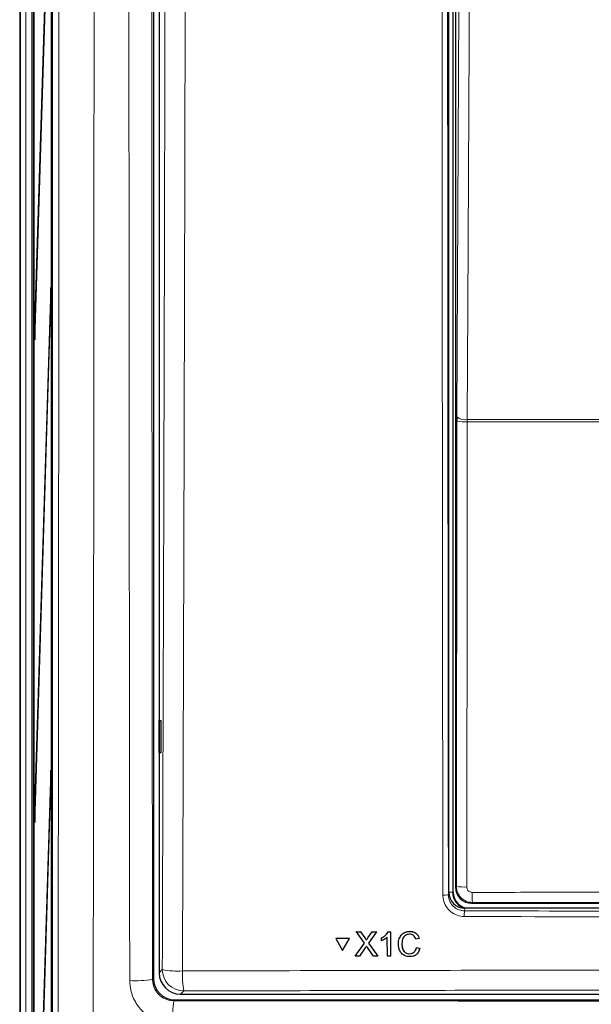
# Paper-space layout 'Blatt3' of a CAD drawing. Header units: millimetres. Extents: x 5 to 418, y 2 to 292.
# Tile 7 of 53: x 50 to 68, y 151 to 181. Entities that reach past the tile are written whole.
import ezdxf

# ---------------------------------------------------------------- set-up
doc = ezdxf.new("R2010")
doc.units = ezdxf.units.MM

psp = doc.layouts.new('Blatt3')

# ---------------------------------------------------------------- linework, layer by layer
at = {"color": 7, "linetype": 'Continuous', "lineweight": 25}
for p, q in [((50.1786, 243.8177), (50.1786, 133.151)), ((51.1844, 243.1455), (51.1844, 143.8235)), ((50.5542, 238.0845), (50.5542, 132.9844)), ((50.613, 238.3177), (50.613, 138.3177)), ((50.6209, 138.3177), (50.6209, 238.3177)), ((51.1694, 144.9844), (51.1694, 238.3177)), ((51.1773, 238.3177), (51.1773, 144.9844)), ((54.3327, 220.6637), (54.3327, 151.3052)), ((54.5119, 196.696), (54.5119, 151.4835)), ((63.5119, 153.9855), (63.5119, 191.6511)), ((63.6452, 153.9844), (63.6452, 191.6177)), ((63.7178, 191.4619), (63.7178, 154.1402)), ((51.1457, 187.7772), (50.6406, 171.5263)), ((50.6445, 171.151), (51.1496, 187.4019)), ((51.1457, 172.7772), (50.6406, 156.5263)), ((51.1496, 172.4019), (51.1457, 172.7772)), ((50.6445, 156.151), (51.1496, 172.4019)), ((50.6406, 171.5263), (50.6445, 171.151)), ((50.6557, 171.5109), (50.6406, 171.5263)), ((63.7603, 168.7529), (63.7599, 168.6218)), ((54.5136, 159.3177), (54.5643, 159.3186)), ((54.5136, 158.3177), (54.5136, 159.3177)), ((54.5643, 159.3186), (54.5643, 158.3168)), ((54.5643, 158.3168), (54.5136, 158.3177)), ((51.1457, 157.7772), (50.6406, 141.5263)), ((51.1496, 157.4019), (51.1457, 157.7772)), ((50.6445, 141.151), (51.1496, 157.4019)), ((50.6406, 156.5263), (50.6445, 156.151)), ((50.6557, 156.5109), (50.6406, 156.5263)), ((64.2177, 153.6403), (70.0271, 153.6403)), ((85.0126, 153.4844), (64.0112, 153.4844)), ((60.6406, 152.757), (60.6419, 152.7592)), ((60.8852, 152.4035), (60.6406, 152.757)), ((60.6406, 152.757), (60.7707, 152.757)), ((60.6419, 152.7592), (60.648, 152.7592)), ((60.7707, 152.757), (60.772, 152.7591)), ((60.7707, 152.757), (60.9048, 152.5632)), ((60.9946, 152.563), (61.1274, 152.7568)), ((61.2593, 152.7568), (61.0163, 152.4023)), ((61.1274, 152.7568), (61.1286, 152.759)), ((61.1274, 152.7568), (61.2593, 152.7568)), ((61.2593, 152.7568), (61.2606, 152.7589)), ((61.6335, 152.7566), (61.6347, 152.7587)), ((61.6335, 152.7566), (61.6967, 152.7566)), ((61.6967, 152.7566), (61.6979, 152.7587)), ((61.6967, 152.7566), (61.6984, 151.9916)), ((62.2952, 152.7661), (62.2965, 152.7683)), ((59.9976, 152.5411), (59.9989, 152.5433)), ((59.9976, 152.5411), (60.21, 152.1751)), ((60.4207, 152.5409), (59.9976, 152.5411)), ((60.422, 152.5431), (59.9989, 152.5433)), ((60.21, 152.1751), (60.4207, 152.5409)), ((60.2113, 152.1774), (60.422, 152.5431)), ((60.4207, 152.5409), (60.422, 152.5431)), ((60.603, 151.992), (60.8852, 152.4035)), ((60.9447, 152.4902), (60.946, 152.4924)), ((61.0163, 152.4023), (61.3003, 151.9918)), ((61.4221, 152.5654), (61.4234, 152.5676)), ((61.4223, 152.475), (61.4221, 152.5654)), ((61.6002, 151.9916), (61.5989, 152.5877)), ((62.0511, 152.3801), (62.0524, 152.3822)), ((62.5909, 152.5437), (62.4829, 152.5206)), ((62.5909, 152.5437), (62.5922, 152.5459)), ((60.21, 152.1751), (60.2113, 152.1774)), ((60.9155, 152.2552), (60.7348, 151.992)), ((61.17, 151.9918), (60.983, 152.2622)), ((62.2887, 152.0698), (62.29, 152.072)), ((62.5031, 152.2613), (62.5044, 152.2635)), ((62.5031, 152.2613), (62.6112, 152.2361)), ((62.6125, 152.2383), (62.5905, 152.1841)), ((62.6112, 152.2361), (62.6125, 152.2383)), ((60.603, 151.992), (60.6043, 151.9943)), ((60.7348, 151.992), (60.603, 151.992)), ((61.3003, 151.9918), (61.17, 151.9918)), ((61.3003, 151.9918), (61.3016, 151.9939)), ((61.6984, 151.9916), (61.6002, 151.9916)), ((61.6984, 151.9916), (61.6996, 151.9937)), ((54.9993, 150.6387), (94.0245, 150.6387)), ((55.1776, 150.8177), (93.8461, 150.8177))]:
    psp.add_line(p, q, dxfattribs=at)
at = {"color": 7, "linetype": 'Continuous', "lineweight": 18}
for p, q in [((63.6306, 191.6177), (63.6306, 153.9844)), ((50.199, 144.6378), (50.199, 182.9143)), ((50.3656, 182.9143), (50.3656, 144.6378)), ((63.7442, 154.1666), (63.7599, 168.6218)), ((64.0815, 168.6011), (64.0822, 168.6666)), ((84.9423, 168.6011), (64.0815, 168.6011)), ((64.0822, 168.6666), (84.9415, 168.6666)), ((63.4959, 153.9053), (63.5119, 153.9855)), ((63.6306, 153.9844), (63.5119, 153.9844)), ((63.6306, 153.9844), (63.6452, 153.9844)), ((63.7178, 154.1402), (63.7442, 154.1666)), ((64.244, 153.6666), (64.2177, 153.6403)), ((64.0112, 153.4844), (63.9954, 153.405)), ((60.9048, 152.5632), (60.9061, 152.5654)), ((60.9946, 152.563), (60.9959, 152.5652)), ((54.5119, 151.4835), (54.609, 151.5806)), ((54.3045, 151.277), (54.3327, 151.3052)), ((55.2747, 150.9148), (55.1776, 150.8177)), ((54.9993, 150.6387), (54.9711, 150.6104))]:
    psp.add_line(p, q, dxfattribs=at)
at = {"color": 7, "linetype": 'Continuous', "lineweight": 18, "flags": 128}
for points in [[(63.7603, 168.7529), (63.8003, 177.2807), (63.84, 185.7647)], [(64.1622, 185.6784), (64.1591, 185.0345), (64.147, 182.4589), (64.0986, 172.1567), (64.0822, 168.6666)], [(64.0815, 168.6011), (64.0808, 167.9357), (64.0778, 165.2742), (64.0657, 154.1458)]]:
    psp.add_lwpolyline(points, dxfattribs=at)
at = {"color": 7, "linetype": 'Continuous', "lineweight": 18}
for centre, radius, start, end in [((64.0068, 169.9444), 1.3454, 259.42891, 273.18402), ((64.0132, 169.0526), 0.3921, 229.84864, 280.14668), ((63.3657, 154.6015), 0.7083, 266.58782, 280.58882), ((63.991, 155.4888), 1.3451, 259.42789, 273.18381), ((66.5237, 153.9077), 2.2924, 178.21518, 186.038), ((65.7, 153.2651), 1.7104, 175.30838, 181.24111), ((55.1071, 154.1469), 2.6143, 259.01521, 272.81826), ((55.2769, 151.5827), 0.6679, 180.1836, 269.8164), ((58.1798, 151.4093), 2.9468, 177.53897, 189.65999), ((53.7732, 154.3411), 3.1098, 266.73713, 279.83691), ((58.162, 150.0793), 3.2349, 170.54972, 183.13573)]:
    psp.add_arc(centre, radius, start, end, dxfattribs=at)
at = {"color": 7, "linetype": 'Continuous', "lineweight": 25}
for radius, end in [(0.5146, 256.32073), (0.5, 270)]:
    psp.add_arc((64.1452, 153.9844), radius, 180, end, dxfattribs=at)
for centre, major_axis, ratio, start_param, end_param in [((64.012, 153.9863), (-0.0982, -0.4923), 0.9960441, 4.9100775, 6.4793527), ((64.2178, 154.1403), (0.3536, -0.3536), 0.9998985, 3.9271431, 5.4976349), ((55.1795, 151.4853), (-0.4727, -0.4727), 0.9972647, 5.4991567, 7.0672139), ((54.9995, 151.3054), (0.4715, 0.4715), 0.9996955, 2.3563468, 3.9268385)]:
    psp.add_ellipse(centre, major_axis=major_axis, ratio=ratio, start_param=start_param, end_param=end_param, dxfattribs=at)
at = {"color": 7, "linetype": 'Continuous', "lineweight": 18}
psp.add_ellipse((74.5119, 148.5374), major_axis=(294.0328, 0), ratio=0.0174551, start_param=1.5871, end_param=1.6057242, dxfattribs=at)
for points, knots in [([(51.3662, 144.0053), (51.3677, 145.2863), (51.3736, 150.3093), (51.3826, 159.0793), (51.3921, 170.3178), (51.3997, 181.5618), (51.403, 189.0607), (51.4047, 192.8103)], [0, 0, 0, 0, 0.07883163, 0.30911085, 0.53941582, 0.76969503, 1, 1, 1, 1]), ([(52.4941, 192.7453), (52.4925, 188.9985), (52.4892, 181.5045), (52.4816, 170.2617), (52.4721, 159.0171), (52.4631, 150.2374), (52.4572, 145.2085), (52.4557, 143.9262)], [0, 0, 0, 0, 0.230063, 0.4601517, 0.6906156, 0.9211052, 1, 1, 1, 1]), ([(53.5962, 151.2363), (53.5924, 154.9771), (53.5848, 162.4592), (53.5737, 176.2946), (53.5689, 186.3931), (53.5659, 192.7453)], [0, 0, 0, 0, 0.2705667, 0.5411635, 1, 1, 1, 1]), ([(54.2743, 192.8385), (54.2773, 186.464), (54.2821, 176.3462), (54.2931, 162.4933), (54.3007, 155.0159), (54.3045, 151.277)], [0, 0, 0, 0, 0.4598562, 0.7299131, 1, 1, 1, 1]), ([(54.609, 151.5806), (54.6315, 158.4443), (54.6765, 172.1745), (54.6999, 185.9244), (54.7116, 192.8007)], [0, 0, 0, 0, 0.49989972, 1, 1, 1, 1]), ([(55.3387, 192.7825), (55.338, 192.3382), (55.3348, 190.1168), (55.3193, 180.7878), (55.2891, 167.478), (55.2505, 155.9583), (55.2357, 151.5358)], [0, 0, 0, 0, 0.03228756, 0.16143818, 0.67806661, 1, 1, 1, 1]), ([(63.3236, 153.8945), (63.3234, 154.0053), (63.3228, 154.5597), (63.3202, 156.8883), (63.3103, 166.2049), (63.3001, 178.2501), (63.2945, 188.5257), (63.2928, 191.6932)], [0, 0, 0, 0, 0.0088087, 0.0440433, 0.1849823, 0.7487663, 1, 1, 1, 1]), ([(63.4651, 191.6979), (63.4687, 185.3962), (63.476, 172.7906), (63.4892, 160.2011), (63.4959, 153.9053)], [0, 0, 0, 0, 0.4999168, 1, 1, 1, 1]), ([(63.99, 153.228), (63.9151, 153.2356), (63.7652, 153.2507), (63.5654, 153.3661), (63.4147, 153.5354), (63.335, 153.7224), (63.3268, 153.8458), (63.3236, 153.8945)], [0, 0, 0, 0, 0.2149218, 0.4298257, 0.6447637, 0.8597292, 1, 1, 1, 1]), ([(63.4959, 153.9053), (63.4983, 153.8687), (63.5044, 153.7762), (63.5641, 153.6358), (63.6771, 153.5087), (63.8268, 153.4221), (63.9392, 153.4107), (63.9954, 153.405)], [0, 0, 0, 0, 0.1402936, 0.355296, 0.5702504, 0.7851343, 1, 1, 1, 1]), ([(64.244, 153.6666), (64.2069, 153.6691), (64.1139, 153.6752), (63.9734, 153.7353), (63.8468, 153.8482), (63.7607, 153.998), (63.7497, 154.1104), (63.7442, 154.1666)], [0, 0, 0, 0, 0.1423687, 0.3561633, 0.5705428, 0.785425, 1, 1, 1, 1]), ([(64.0657, 154.1458), (64.0675, 154.1271), (64.0711, 154.0896), (64.0998, 154.0396), (64.1421, 154.002), (64.189, 153.982), (64.22, 153.9799), (64.2324, 153.9791)], [0, 0, 0, 0, 0.21475054, 0.42957932, 0.64381482, 0.85755118, 1, 1, 1, 1]), ([(64.2324, 153.9791), (64.4545, 153.9793), (65.565, 153.9799), (67.3549, 153.9808), (68.9231, 153.9813), (69.6025, 153.9815)], [0, 0, 0, 0, 0.1241023, 0.6205161, 1, 1, 1, 1]), ([(63.9954, 153.405), (67.4991, 153.3977), (74.5101, 153.383), (81.5211, 153.3977), (85.0284, 153.405)], [0, 0, 0, 0, 0.4997441, 1, 1, 1, 1]), ([(85.0337, 153.228), (84.9227, 153.2277), (84.3674, 153.2262), (82.035, 153.2203), (77.4727, 153.213), (71.0119, 153.2122), (66.331, 153.2228), (63.99, 153.228)], [0, 0, 0, 0, 0.0158376, 0.0791881, 0.332598, 0.6662229, 1, 1, 1, 1]), ([(55.2357, 151.5358), (55.6794, 151.5372), (57.8979, 151.5439), (63.6703, 151.5579), (72.5632, 151.5681), (83.2011, 151.5633), (90.2725, 151.545), (93.7881, 151.5358)], [0, 0, 0, 0, 0.0345662, 0.1728355, 0.4494018, 0.7262637, 1, 1, 1, 1]), ([(54.932, 149.9024), (54.7821, 149.9172), (54.4823, 149.9469), (54.0823, 150.1767), (53.7802, 150.5147), (53.6195, 150.8896), (53.6028, 151.1375), (53.5962, 151.2363)], [0, 0, 0, 0, 0.2147274, 0.4294036, 0.6437756, 0.8579588, 1, 1, 1, 1]), ([(54.3045, 151.277), (54.3078, 151.2276), (54.3162, 151.104), (54.3964, 150.9167), (54.5472, 150.7477), (54.7469, 150.6328), (54.8963, 150.6179), (54.9711, 150.6104)], [0, 0, 0, 0, 0.1423178, 0.3565828, 0.5707725, 0.7852492, 1, 1, 1, 1]), ([(93.749, 150.9148), (90.5519, 150.9233), (84.1549, 150.9403), (74.5371, 150.9467), (64.9052, 150.9403), (58.4858, 150.9233), (55.2747, 150.9148)], [0, 0, 0, 0, 0.2494553, 0.4991275, 0.7494542, 1, 1, 1, 1]), ([(54.9711, 150.6104), (57.7385, 150.608), (63.2752, 150.603), (72.5635, 150.5998), (82.8293, 150.6008), (90.3116, 150.6072), (94.0527, 150.6104)], [0, 0, 0, 0, 0.2125931, 0.4253187, 0.7126592, 1, 1, 1, 1])]:
    psp.add_open_spline(points, degree=3, knots=knots, dxfattribs=at)
at = {"color": 7, "linetype": 'Continuous', "lineweight": 25}
for points, knots in [([(61.4221, 152.5654), (61.4699, 152.5924), (61.555, 152.6405), (61.6095, 152.7211), (61.6335, 152.7566)], [0, 0, 0, 0, 0.5604274, 1, 1, 1, 1]), ([(61.4234, 152.5677), (61.4712, 152.5946), (61.5563, 152.6427), (61.6108, 152.7234), (61.6348, 152.7588)], [0, 0, 0, 0, 0.56042743, 1, 1, 1, 1]), ([(61.9431, 152.3797), (61.9471, 152.4348), (61.9551, 152.5449), (62.0401, 152.6801), (62.1653, 152.7542), (62.2519, 152.7621), (62.2952, 152.7661)], [0, 0, 0, 0, 0.2804925, 0.5595697, 0.7796153, 1, 1, 1, 1]), ([(61.9768, 152.5552), (61.9997, 152.6009), (62.0423, 152.6857), (62.1673, 152.7561), (62.2534, 152.7643), (62.2965, 152.7684)], [0, 0, 0, 0, 0.3681692, 0.6838414, 1, 1, 1, 1]), ([(62.2901, 152.6779), (62.2631, 152.676), (62.209, 152.6723), (62.1368, 152.6313), (62.0626, 152.5373), (62.0559, 152.4449), (62.0511, 152.3801)], [0, 0, 0, 0, 0.1872234, 0.3739058, 0.5607363, 1, 1, 1, 1]), ([(62.4829, 152.5206), (62.4744, 152.5444), (62.4575, 152.5919), (62.4098, 152.6463), (62.3497, 152.6743), (62.31, 152.6767), (62.2901, 152.6779)], [0, 0, 0, 0, 0.2805533, 0.5597389, 0.7796538, 1, 1, 1, 1]), ([(62.2952, 152.7661), (62.3327, 152.7634), (62.4077, 152.7578), (62.4998, 152.7024), (62.5615, 152.627), (62.5811, 152.5714), (62.5909, 152.5437)], [0, 0, 0, 0, 0.2800806, 0.5594487, 0.7795488, 1, 1, 1, 1]), ([(62.2965, 152.7684), (62.334, 152.7656), (62.409, 152.7601), (62.5011, 152.7046), (62.5628, 152.6292), (62.5824, 152.5737), (62.5922, 152.5459)], [0, 0, 0, 0, 0.2800806, 0.5594487, 0.7795488, 1, 1, 1, 1]), ([(60.9048, 152.5632), (60.9134, 152.5502), (60.9254, 152.532), (60.9403, 152.5081), (60.9432, 152.4962), (60.9447, 152.4902)], [0, 0, 0, 0, 0.5612769, 0.7817626, 1, 1, 1, 1]), ([(60.9061, 152.5654), (60.9147, 152.5524), (60.9268, 152.5343), (60.9416, 152.5103), (60.9445, 152.4984), (60.946, 152.4925)], [0, 0, 0, 0, 0.5612769, 0.7817626, 1, 1, 1, 1]), ([(60.9447, 152.4902), (60.954, 152.5038), (60.9706, 152.5281), (60.9873, 152.5523), (60.9946, 152.563)], [0, 0, 0, 0, 0.5599999, 1, 1, 1, 1]), ([(60.946, 152.4925), (60.9553, 152.506), (60.9719, 152.5303), (60.9886, 152.5546), (60.9959, 152.5652)], [0, 0, 0, 0, 0.5599999, 1, 1, 1, 1]), ([(61.5989, 152.5877), (61.5686, 152.5625), (61.5144, 152.5174), (61.4505, 152.488), (61.4223, 152.475)], [0, 0, 0, 0, 0.5596859, 1, 1, 1, 1]), ([(62.2991, 151.9816), (62.2416, 151.9858), (62.1272, 151.9942), (62.0059, 152.1105), (61.9528, 152.2468), (61.9463, 152.3353), (61.9431, 152.3797)], [0, 0, 0, 0, 0.2799551, 0.5580876, 0.7789116, 1, 1, 1, 1]), ([(62.0511, 152.3801), (62.0533, 152.339), (62.0578, 152.2571), (62.1027, 152.1471), (62.1917, 152.0811), (62.2564, 152.0736), (62.2887, 152.0698)], [0, 0, 0, 0, 0.281245, 0.5607156, 0.780138, 1, 1, 1, 1]), ([(62.1343, 152.6205), (62.1188, 152.6032), (62.0604, 152.5386), (62.0558, 152.4484), (62.0524, 152.3823)], [0, 0, 0, 0, 0.2666781, 1, 1, 1, 1]), ([(62.0524, 152.3823), (62.0546, 152.3412), (62.0591, 152.2593), (62.104, 152.1494), (62.193, 152.0833), (62.2577, 152.0758), (62.29, 152.072)], [0, 0, 0, 0, 0.28124501, 0.56071564, 0.78013802, 1, 1, 1, 1]), ([(60.9514, 152.3077), (60.9446, 152.298), (60.9326, 152.2805), (60.9207, 152.2629), (60.9155, 152.2552)], [0, 0, 0, 0, 0.56000161, 1, 1, 1, 1]), ([(60.983, 152.2622), (60.9771, 152.2707), (60.9665, 152.2858), (60.956, 152.301), (60.9514, 152.3077)], [0, 0, 0, 0, 0.5599998, 1, 1, 1, 1]), ([(62.2887, 152.0698), (62.3182, 152.0727), (62.377, 152.0783), (62.4664, 152.1432), (62.4892, 152.2165), (62.5031, 152.2613)], [0, 0, 0, 0, 0.2807112, 0.5609046, 1, 1, 1, 1]), ([(62.29, 152.072), (62.319, 152.0752), (62.377, 152.0814), (62.4441, 152.1228), (62.4594, 152.1632), (62.4642, 152.176)], [0, 0, 0, 0, 0.4062569, 0.8117642, 1, 1, 1, 1]), ([(62.6112, 152.2361), (62.5986, 152.1969), (62.5735, 152.1188), (62.4928, 152.0334), (62.3958, 151.9878), (62.3313, 151.9836), (62.2991, 151.9816)], [0, 0, 0, 0, 0.2802563, 0.5595462, 0.7795894, 1, 1, 1, 1])]:
    psp.add_open_spline(points, degree=3, knots=knots, dxfattribs=at)

doc.saveas('drawing.dxf')
